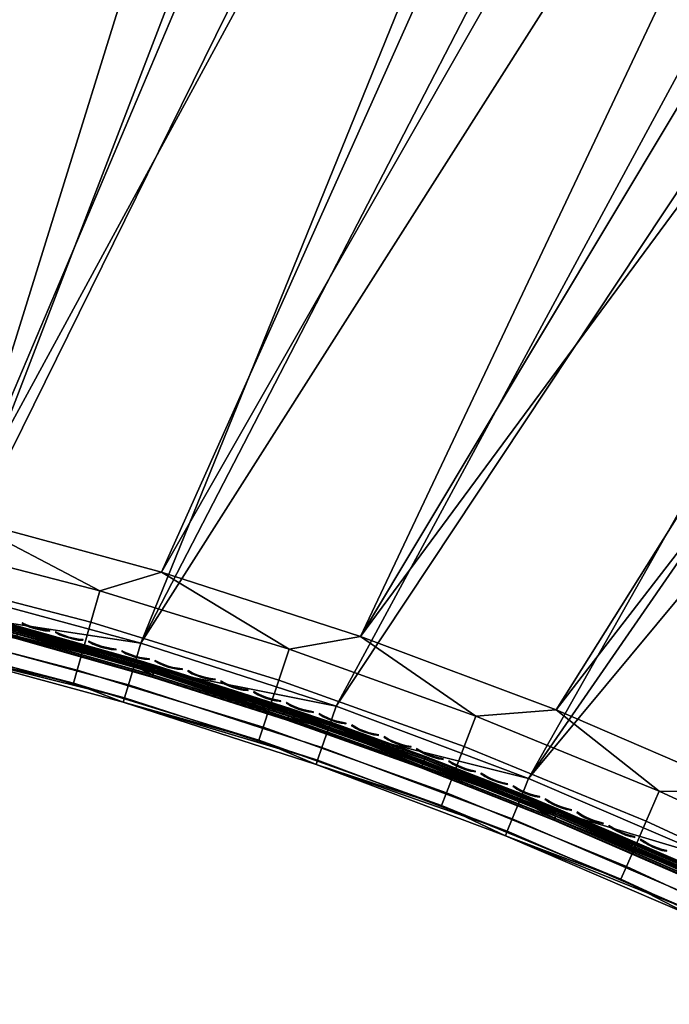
# Model space of a CAD drawing. Header units: inches. Extents: x 0 to 54.6, y -45.5 to 0.
# Tile 7 of 256: x 9.1 to 14.4, y -31.9 to -23.9. Entities that reach past the tile are written whole.
import ezdxf

# ---------------------------------------------------------------- set-up
doc = ezdxf.new("R2010")
doc.units = ezdxf.units.IN
doc.header["$LTSCALE"] = 0.03937
doc.header["$MEASUREMENT"] = 0
for name, color, linetype in [('A-FURN-3-ST', 151, 'Continuous'), ('A-FURN-3-ST-SEAM', 250, 'Continuous'), ('A-FURN-3-STITCH', 15, 'Continuous')]:
    doc.layers.add(name, color=color, linetype=linetype)

msp = doc.modelspace()

# ---------------------------------------------------------------- meshes
at = {"layer": 'A-FURN-3-ST'}
mesh = msp.add_polyface(dxfattribs=at)
corners = [(23.0629, -10.2733, 18), (22.4284, -9.6913, 17.9625), (21.0919, -9.4544, 18), (20.5052, -8.9224, 17.9625), (19.0918, -8.7091, 18), (22.6875, -9.0756, 17.45), (20.742, -8.2978, 17.45), (20.68, -8.4613, 17.6778), (22.6197, -9.2368, 17.6778), (20.5993, -8.6743, 17.8526), (22.5313, -9.4468, 17.8526), (22.5509, -9.4008, 5), (20.6173, -8.6277, 5), (22.6251, -9.2244, 5.0381), (36.7792, -17.9587, 5), (16.2872, -31.4568, 5), (14.7886, -30.727, 5), (28.1686, -12.1281, 5), (13.2573, -30.0683, 5), (26.329, -11.1521, 5), (24.4557, -10.2426, 5), (11.6968, -29.4823, 5), (10.1105, -28.9702, 5), (18.6572, -7.9243, 5), (8.5019, -28.5331, 5), (16.6732, -7.2916, 5), (6.8746, -28.172, 5), (14.6678, -6.7303, 5), (12.6436, -6.2412, 5), (5.2321, -27.8877, 5), (10.6032, -5.8249, 5), (8.5492, -5.4819, 5), (3.5781, -27.6808, 5), (6.4842, -5.2127, 5), (16.5622, -30.9235, 18), (30.6033, -14.2615, 18), (15.0378, -30.1812, 18), (26.9071, -12.1275, 18), (13.4803, -29.5113, 18), (25.0022, -11.1647, 18), (11.893, -28.9153, 18), (10.2795, -28.3945, 18), (8.6434, -27.95, 18), (17.0655, -8.0385, 18), (15.0157, -7.4435, 18), (6.9881, -27.5828, 18), (12.9453, -6.9249, 18), (5.3175, -27.2938, 18), (10.8571, -6.4834, 18), (8.7539, -6.1197, 18), (3.6351, -27.0835, 18), (6.6387, -5.8342, 18)]
mesh.append_faces([[corners[k] for k in face] for face in [(0, 1, 2), (2, 1, 3), (2, 3, 4), (5, 6, 7, 8), (8, 7, 9, 10), (10, 9, 3, 1), (11, 12, 13), (14, 15, 16), (17, 16, 18), (17, 18, 19), (19, 18, 20), (20, 18, 21), (20, 21, 11), (11, 21, 22), (11, 22, 12), (12, 22, 23), (23, 22, 24), (23, 24, 25), (25, 24, 26), (25, 26, 27), (27, 26, 28), (28, 26, 29), (28, 29, 30), (30, 29, 31), (31, 29, 32), (31, 32, 33), (34, 35, 36), (36, 37, 38), (38, 37, 39), (38, 39, 40), (40, 39, 0), (40, 0, 2), (40, 2, 41), (41, 2, 4), (41, 4, 42), (42, 4, 43), (42, 43, 44), (42, 44, 45), (45, 44, 46), (45, 46, 47), (47, 46, 48), (47, 48, 49), (47, 49, 50), (50, 49, 51)]])
mesh = msp.add_polyface(dxfattribs=at)
corners = [(11.3146, -29.0189, 17.9625), (10.2795, -28.3945, 18), (9.777, -28.545, 17.9625), (8.6434, -27.95, 18), (8.2197, -28.1407, 17.9625), (6.9881, -27.5828, 18), (6.5218, -28.463, 17.45), (8.0664, -28.7908, 17.45), (8.1065, -28.6206, 17.6778), (6.5542, -28.2912, 17.6778), (8.1588, -28.3989, 17.8526), (6.5965, -28.0674, 17.8526), (6.6457, -27.8067, 17.9625), (6.7788, -28.6627, 16.9), (8.3831, -29.0188, 16.9), (8.0412, -28.8977, 17.1847), (9.5647, -29.2933, 17.1847), (9.5947, -29.1876, 17.45), (9.6424, -29.0194, 17.6778), (9.7046, -28.8002, 17.8526), (9.9688, -29.4497, 16.9), (11.0689, -29.7569, 17.1847), (11.1036, -29.6526, 17.45), (11.1589, -29.4868, 17.6778), (11.2308, -29.2706, 17.8526), (11.5326, -29.9546, 16.9), (11.5326, -29.9546, 5.5), (9.9688, -29.4497, 5.5), (8.3831, -29.0188, 5.5), (6.7788, -28.6627, 5.5), (11.545, -29.9186, 5.3087), (9.9795, -29.4132, 5.3087), (8.392, -28.9818, 5.3087), (6.7859, -28.6253, 5.3087), (6.8746, -28.172, 5), (8.5019, -28.5331, 5), (6.8378, -28.3598, 5.0381), (8.4563, -28.7189, 5.0381), (8.4177, -28.8765, 5.1464), (6.8067, -28.519, 5.1464), (10.1105, -28.9702, 5), (10.0562, -29.1537, 5.0381), (10.0102, -29.3092, 5.1464), (11.6968, -29.4823, 5), (11.6339, -29.663, 5.0381), (11.5806, -29.8162, 5.1464)]
mesh.append_faces([[corners[k] for k in face] for face in [(0, 1, 2), (2, 1, 3), (2, 3, 4), (4, 3, 5), (6, 7, 8, 9), (9, 8, 10, 11), (11, 10, 4, 12), (13, 14, 15), (15, 14, 16), (15, 16, 17, 7), (7, 17, 18, 8), (8, 18, 19, 10), (10, 19, 2, 4), (14, 20, 16), (16, 20, 21), (16, 21, 22, 17), (17, 22, 23, 18), (18, 23, 24, 19), (19, 24, 0, 2), (20, 25, 21), (26, 25, 27), (27, 25, 20), (27, 20, 28), (28, 20, 14), (28, 14, 29), (29, 14, 13), (30, 26, 27), (30, 27, 31), (31, 27, 28), (31, 28, 32), (32, 28, 29), (32, 29, 33), (34, 35, 36), (36, 35, 37), (36, 37, 38, 39), (39, 38, 32, 33), (35, 40, 37), (37, 40, 41), (37, 41, 42, 38), (38, 42, 31, 32), (40, 43, 41), (41, 43, 44), (41, 44, 45, 42), (42, 45, 30, 31)]])
mesh = msp.add_polyface(dxfattribs=at)
corners = [(15.7783, -30.8475, 17.9625), (15.0378, -30.1812, 18), (14.3183, -30.1713, 17.9625), (13.4803, -29.5113, 18), (12.8294, -29.5614, 17.9625), (11.893, -28.9153, 18), (11.3146, -29.0189, 17.9625), (10.2795, -28.3945, 18), (11.0689, -29.7569, 17.1847), (11.5326, -29.9546, 16.9), (12.5508, -30.2876, 17.1847), (12.5902, -30.185, 17.45), (11.1036, -29.6526, 17.45), (12.6528, -30.0218, 17.6778), (11.1589, -29.4868, 17.6778), (12.7344, -29.8091, 17.8526), (11.2308, -29.2706, 17.8526), (13.071, -30.5323, 16.9), (14.0073, -30.8843, 17.1847), (14.0513, -30.7836, 17.45), (14.1212, -30.6233, 17.6778), (14.2122, -30.4145, 17.8526), (14.5806, -31.1817, 16.9), (15.4356, -31.5458, 17.1847), (15.484, -31.4471, 17.45), (15.561, -31.2902, 17.6778), (15.6614, -31.0857, 17.8526), (16.058, -31.9011, 16.9), (14.5806, -31.1817, 5.5), (13.071, -30.5323, 5.5), (11.5326, -29.9546, 5.5), (16.0754, -31.8673, 5.3087), (14.5964, -31.147, 5.3087), (13.0851, -30.497, 5.3087), (11.545, -29.9186, 5.3087), (11.6968, -29.4823, 5), (13.2573, -30.0683, 5), (11.6339, -29.663, 5.0381), (13.1859, -30.2459, 5.0381), (13.1255, -30.3964, 5.1464), (11.5806, -29.8162, 5.1464), (14.7886, -30.727, 5), (14.7089, -30.901, 5.0381), (14.6414, -31.0485, 5.1464), (16.2872, -31.4568, 5), (16.1995, -31.6268, 5.0381), (16.1251, -31.7709, 5.1464)]
mesh.append_faces([[corners[k] for k in face] for face in [(0, 1, 2), (2, 1, 3), (2, 3, 4), (4, 3, 5), (4, 5, 6), (6, 5, 7), (8, 9, 10), (8, 10, 11, 12), (12, 11, 13, 14), (14, 13, 15, 16), (16, 15, 4, 6), (9, 17, 10), (10, 17, 18), (10, 18, 19, 11), (11, 19, 20, 13), (13, 20, 21, 15), (15, 21, 2, 4), (17, 22, 18), (18, 22, 23), (18, 23, 24, 19), (19, 24, 25, 20), (20, 25, 26, 21), (21, 26, 0, 2), (22, 27, 23), (28, 27, 22), (28, 22, 29), (29, 22, 17), (29, 17, 30), (30, 17, 9), (31, 28, 32), (32, 28, 29), (32, 29, 33), (33, 29, 30), (33, 30, 34), (35, 36, 37), (37, 36, 38), (37, 38, 39, 40), (40, 39, 33, 34), (36, 41, 38), (38, 41, 42), (38, 42, 43, 39), (39, 43, 32, 33), (41, 44, 42), (42, 45, 46, 43), (43, 46, 31, 32)]])
at = {"layer": 'A-FURN-3-ST-SEAM'}
mesh = msp.add_polyface(dxfattribs=at)
corners = [(11.6388, -29.6521, 17.7271), (12.4125, -29.9124, 17.7208), (11.3225, -29.5239, 17.7208), (10.0608, -29.1427, 17.7271), (10.224, -29.1723, 17.7208), (9.1187, -28.8579, 17.7208), (10.2281, -29.1582, 17.7078), (9.1224, -28.8437, 17.7078), (10.2305, -29.1501, 17.6902), (9.1245, -28.8354, 17.6902), (10.0729, -29.1017, 17.6706), (11.3298, -29.5019, 17.6902), (11.6528, -29.6117, 17.6706), (8.4707, -28.6664, 17.6706), (8.0137, -28.5581, 17.6902), (8.0118, -28.5664, 17.7078), (8.0086, -28.5807, 17.7208), (8.4606, -28.708, 17.7271), (11.3271, -29.51, 17.7078), (12.4187, -29.8956, 17.6522), (11.3281, -29.5069, 17.6522), (10.229, -29.1551, 17.6522), (9.1232, -28.8406, 17.6522), (10.2254, -29.1675, 17.6377), (9.12, -28.8531, 17.6377), (10.2204, -29.1843, 17.6292), (9.1156, -28.87, 17.6292), (10.0571, -29.1556, 17.628), (11.3186, -29.5357, 17.6292), (11.6345, -29.6648, 17.628), (12.4082, -29.9242, 17.6292), (8.4575, -28.721, 17.628), (8.0059, -28.5929, 17.6292), (8.0097, -28.5758, 17.6377), (8.0126, -28.5632, 17.6522), (11.3241, -29.5191, 17.6377), (12.3931, -29.9645, 17.6379), (11.3049, -29.5766, 17.6379), (10.2081, -29.2256, 17.6379), (9.1046, -28.9117, 17.6379), (10.204, -29.2393, 17.6553), (9.101, -28.9255, 17.6553), (10.2026, -29.2444, 17.6772), (9.0997, -28.9306, 17.6772), (10.2038, -29.2402, 17.698), (9.1008, -28.9264, 17.698), (10.2073, -29.2282, 17.7151), (9.1039, -28.9143, 17.7151), (10.2126, -29.2104, 17.7254), (9.1086, -28.8963, 17.7254), (11.3099, -29.5615, 17.7254), (12.3986, -29.9497, 17.7254), (7.9998, -28.6194, 17.7254), (7.9957, -28.6375, 17.7151), (7.9929, -28.6498, 17.698), (7.992, -28.654, 17.6772), (7.9931, -28.6489, 17.6553), (7.9963, -28.6349, 17.6379), (11.304, -29.5792, 17.7151), (11.3001, -29.5911, 17.698), (11.2987, -29.5952, 17.6772), (11.3004, -29.5902, 17.6553)]
mesh.append_faces([[corners[k] for k in face] for face in [(0, 1, 2), (0, 2, 3), (3, 2, 4), (3, 4, 5), (5, 4, 6, 7), (7, 6, 8, 9), (9, 8, 10), (10, 8, 11), (10, 11, 12), (10, 13, 9), (9, 13, 14), (9, 14, 15, 7), (7, 15, 16, 5), (5, 16, 17), (17, 3, 5), (18, 11, 8, 6), (2, 18, 6, 4), (12, 19, 20), (12, 20, 10), (10, 20, 21), (10, 21, 22), (22, 21, 23, 24), (24, 23, 25, 26), (26, 25, 27), (27, 25, 28), (27, 28, 29), (29, 28, 30), (27, 31, 26), (26, 31, 32), (26, 32, 33, 24), (24, 33, 34, 22), (22, 34, 13), (13, 10, 22), (35, 28, 25, 23), (20, 35, 23, 21), (29, 36, 37), (29, 37, 27), (27, 37, 38), (27, 38, 39), (39, 38, 40, 41), (41, 40, 42, 43), (43, 42, 44, 45), (45, 44, 46, 47), (47, 46, 48, 49), (49, 48, 3), (3, 48, 50), (3, 50, 0), (0, 50, 51), (3, 17, 49), (49, 52, 53, 47), (47, 53, 54, 45), (45, 54, 55, 43), (43, 55, 56, 41), (41, 56, 57, 39), (31, 27, 39), (58, 50, 48, 46), (59, 58, 46, 44), (60, 59, 44, 42), (61, 60, 42, 40), (37, 61, 40, 38)]])
mesh = msp.add_polyface(dxfattribs=at)
corners = [(14.7145, -30.8901, 17.7271), (15.6127, -31.2963, 17.7208), (14.5594, -30.7991, 17.7208), (13.4921, -30.3377, 17.7208), (14.5653, -30.7857, 17.7078), (13.4976, -30.3241, 17.7078), (14.5688, -30.7779, 17.6902), (13.5008, -30.3162, 17.6902), (14.7323, -30.8511, 17.6706), (15.6228, -31.2754, 17.6902), (13.2071, -30.1952, 17.6706), (12.4205, -29.8907, 17.6902), (12.4175, -29.8987, 17.7078), (12.4125, -29.9124, 17.7208), (13.1912, -30.235, 17.7271), (11.6388, -29.6521, 17.7271), (11.6528, -29.6117, 17.6706), (11.3298, -29.5019, 17.6902), (11.3271, -29.51, 17.7078), (11.3225, -29.5239, 17.7208), (15.6072, -31.3076, 17.6292), (14.709, -30.9022, 17.628), (14.5543, -30.8106, 17.6292), (13.4874, -30.3492, 17.6292), (13.4939, -30.333, 17.6377), (14.5614, -30.7946, 17.6377), (13.4988, -30.3211, 17.6522), (14.5667, -30.7828, 17.6522), (12.4187, -29.8956, 17.6522), (11.6345, -29.6648, 17.628), (12.4082, -29.9242, 17.6292), (13.1863, -30.2474, 17.628), (15.6205, -31.2802, 17.6522), (12.4142, -29.9078, 17.6377), (11.3186, -29.5357, 17.6292), (11.3241, -29.5191, 17.6377), (11.3281, -29.5069, 17.6522), (15.5951, -31.332, 17.7254), (14.5431, -30.8354, 17.7254), (15.5816, -31.36, 17.698), (14.5304, -30.8638, 17.698), (14.5287, -30.8678, 17.6772), (15.5797, -31.3639, 17.6772), (15.5882, -31.3463, 17.6379), (14.5366, -30.8499, 17.6379), (13.471, -30.3891, 17.6379), (12.3931, -29.9645, 17.6379), (12.3986, -29.9497, 17.7254), (13.4769, -30.3744, 17.7254), (14.5355, -30.8523, 17.7151), (13.47, -30.3916, 17.7151), (12.3922, -29.9671, 17.7151), (11.3099, -29.5615, 17.7254), (11.304, -29.5792, 17.7151), (13.4653, -30.4033, 17.698), (12.3879, -29.9789, 17.698), (11.3001, -29.5911, 17.698), (13.4636, -30.4073, 17.6772), (12.3864, -29.9829, 17.6772), (11.2987, -29.5952, 17.6772), (14.5308, -30.863, 17.6553), (13.4656, -30.4024, 17.6553), (12.3882, -29.978, 17.6553), (11.3004, -29.5902, 17.6553), (11.3049, -29.5766, 17.6379)]
mesh.append_faces([[corners[k] for k in face] for face in [(0, 1, 2), (0, 2, 3), (3, 2, 4, 5), (5, 4, 6, 7), (7, 6, 8), (8, 6, 9), (8, 10, 7), (7, 10, 11), (7, 11, 12, 5), (5, 12, 13, 3), (3, 13, 14), (14, 13, 15), (16, 17, 11), (16, 11, 10), (14, 0, 3), (12, 11, 17, 18), (13, 12, 18, 19), (20, 21, 22), (22, 21, 23), (22, 23, 24, 25), (25, 24, 26, 27), (27, 26, 8), (8, 26, 10), (10, 26, 28), (10, 28, 16), (29, 30, 31), (31, 30, 23), (31, 23, 21), (27, 8, 32), (30, 33, 24, 23), (33, 28, 26, 24), (33, 30, 34, 35), (28, 33, 35, 36), (37, 0, 38), (39, 40, 41, 42), (43, 44, 21), (21, 44, 45), (21, 45, 31), (31, 45, 46), (31, 46, 29), (15, 47, 14), (14, 47, 48), (14, 48, 0), (0, 48, 38), (49, 38, 48, 50), (50, 48, 47, 51), (51, 47, 52, 53), (40, 49, 50, 54), (54, 50, 51, 55), (55, 51, 53, 56), (41, 40, 54, 57), (57, 54, 55, 58), (58, 55, 56, 59), (60, 41, 57, 61), (61, 57, 58, 62), (62, 58, 59, 63), (44, 60, 61, 45), (45, 61, 62, 46), (46, 62, 63, 64)]])
at = {"layer": 'A-FURN-3-STITCH'}
mesh = msp.add_polymesh((7, 4), dxfattribs=at)
for k, corner in enumerate([(9.1487, -28.8039, 17.7447), (9.1483, -28.8053, 17.7425), (9.1475, -28.8081, 17.7382), (9.1471, -28.8095, 17.736), (9.184, -28.8201, 17.749), (9.1826, -28.8251, 17.7493), (9.1818, -28.8279, 17.745), (9.1824, -28.8257, 17.7404), (9.2204, -28.8341, 17.7516), (9.219, -28.8391, 17.752), (9.2183, -28.8419, 17.7477), (9.2189, -28.8397, 17.743), (9.2577, -28.8456, 17.7525), (9.2564, -28.8506, 17.7529), (9.2556, -28.8534, 17.7486), (9.2562, -28.8512, 17.7439), (9.2958, -28.8547, 17.7517), (9.2944, -28.8597, 17.7521), (9.2936, -28.8626, 17.7477), (9.2942, -28.8604, 17.7431), (9.3342, -28.8613, 17.7492), (9.3328, -28.8663, 17.7495), (9.3321, -28.8692, 17.7452), (9.3327, -28.867, 17.7405), (9.3729, -28.8654, 17.7449), (9.3725, -28.8668, 17.7428), (9.3717, -28.8697, 17.7385), (9.3713, -28.871, 17.7363)]):
    mesh.set_mesh_vertex(divmod(k, 4), corner)
mesh = msp.add_polymesh((7, 4), dxfattribs=at)
for k, corner in enumerate([(9.4189, -28.8773, 17.7447), (9.4185, -28.8787, 17.7425), (9.4177, -28.8815, 17.7382), (9.4173, -28.8829, 17.736), (9.4541, -28.8938, 17.749), (9.4527, -28.8988, 17.7493), (9.4519, -28.9016, 17.745), (9.4525, -28.8995, 17.7404), (9.4904, -28.9081, 17.7516), (9.489, -28.9131, 17.752), (9.4882, -28.9159, 17.7477), (9.4888, -28.9137, 17.743), (9.5277, -28.9199, 17.7525), (9.5262, -28.9249, 17.7529), (9.5255, -28.9277, 17.7486), (9.5261, -28.9255, 17.7439), (9.5656, -28.9293, 17.7517), (9.5642, -28.9343, 17.7521), (9.5634, -28.9371, 17.7477), (9.564, -28.935, 17.7431), (9.604, -28.9363, 17.7492), (9.6026, -28.9412, 17.7495), (9.6018, -28.9441, 17.7452), (9.6024, -28.9419, 17.7405), (9.6426, -28.9406, 17.7449), (9.6422, -28.9421, 17.7428), (9.6414, -28.9449, 17.7385), (9.6411, -28.9462, 17.7363)]):
    mesh.set_mesh_vertex(divmod(k, 4), corner)
mesh = msp.add_polymesh((7, 4), dxfattribs=at)
for k, corner in enumerate([(9.6886, -28.9529, 17.7447), (9.6882, -28.9543, 17.7425), (9.6874, -28.9571, 17.7382), (9.6869, -28.9585, 17.736), (9.7236, -28.9697, 17.749), (9.7222, -28.9747, 17.7493), (9.7214, -28.9775, 17.745), (9.722, -28.9753, 17.7404), (9.7598, -28.9842, 17.7516), (9.7584, -28.9892, 17.752), (9.7576, -28.992, 17.7477), (9.7582, -28.9898, 17.743), (9.797, -28.9964, 17.7525), (9.7955, -29.0014, 17.7529), (9.7947, -29.0042, 17.7486), (9.7954, -29.002, 17.7439), (9.8349, -29.0061, 17.7517), (9.8334, -29.0111, 17.7521), (9.8326, -29.0139, 17.7477), (9.8332, -29.0117, 17.7431), (9.8732, -29.0133, 17.7492), (9.8717, -29.0183, 17.7495), (9.8709, -29.0211, 17.7452), (9.8716, -29.0189, 17.7405), (9.9118, -29.018, 17.7449), (9.9114, -29.0194, 17.7428), (9.9106, -29.0222, 17.7385), (9.9102, -29.0236, 17.7363)]):
    mesh.set_mesh_vertex(divmod(k, 4), corner)
mesh = msp.add_polymesh((7, 4), dxfattribs=at)
for k, corner in enumerate([(9.9576, -29.0306, 17.7447), (9.9572, -29.032, 17.7425), (9.9564, -29.0348, 17.7382), (9.956, -29.0362, 17.736), (9.9925, -29.0477, 17.749), (9.991, -29.0527, 17.7493), (9.9902, -29.0555, 17.745), (9.9909, -29.0533, 17.7404), (10.0286, -29.0625, 17.7516), (10.0271, -29.0675, 17.752), (10.0263, -29.0703, 17.7477), (10.027, -29.0681, 17.743), (10.0657, -29.0749, 17.7525), (10.0642, -29.0799, 17.7529), (10.0634, -29.0827, 17.7486), (10.064, -29.0805, 17.7439), (10.1035, -29.085, 17.7517), (10.102, -29.0899, 17.7521), (10.1012, -29.0927, 17.7477), (10.1018, -29.0905, 17.7431), (10.1418, -29.0925, 17.7492), (10.1403, -29.0974, 17.7495), (10.1394, -29.1002, 17.7452), (10.1401, -29.0981, 17.7405), (10.1803, -29.0974, 17.7449), (10.1799, -29.0989, 17.7428), (10.1791, -29.1017, 17.7385), (10.1787, -29.103, 17.7363)]):
    mesh.set_mesh_vertex(divmod(k, 4), corner)
mesh = msp.add_polymesh((7, 4), dxfattribs=at)
for k, corner in enumerate([(10.2261, -29.1105, 17.7447), (10.2256, -29.1118, 17.7425), (10.2248, -29.1146, 17.7382), (10.2243, -29.116, 17.736), (10.2608, -29.1278, 17.749), (10.2593, -29.1328, 17.7493), (10.2584, -29.1356, 17.745), (10.2591, -29.1334, 17.7404), (10.2968, -29.1429, 17.7516), (10.2953, -29.1479, 17.752), (10.2944, -29.1507, 17.7477), (10.2951, -29.1485, 17.743), (10.3338, -29.1556, 17.7525), (10.3322, -29.1606, 17.7529), (10.3314, -29.1634, 17.7486), (10.3321, -29.1612, 17.7439), (10.3715, -29.1659, 17.7517), (10.3699, -29.1709, 17.7521), (10.3691, -29.1737, 17.7477), (10.3698, -29.1715, 17.7431), (10.4097, -29.1738, 17.7492), (10.4082, -29.1787, 17.7495), (10.4073, -29.1815, 17.7452), (10.408, -29.1793, 17.7405), (10.4482, -29.179, 17.7449), (10.4478, -29.1805, 17.7428), (10.4469, -29.1833, 17.7385), (10.4465, -29.1846, 17.7363)]):
    mesh.set_mesh_vertex(divmod(k, 4), corner)
mesh = msp.add_polymesh((7, 4), dxfattribs=at)
for k, corner in enumerate([(10.4938, -29.1924, 17.7447), (10.4934, -29.1938, 17.7425), (10.4925, -29.1966, 17.7382), (10.4921, -29.198, 17.736), (10.5285, -29.21, 17.749), (10.5269, -29.215, 17.7493), (10.526, -29.2178, 17.745), (10.5267, -29.2156, 17.7404), (10.5643, -29.2254, 17.7516), (10.5628, -29.2304, 17.752), (10.5619, -29.2332, 17.7477), (10.5626, -29.231, 17.743), (10.6012, -29.2384, 17.7525), (10.5996, -29.2434, 17.7529), (10.5987, -29.2462, 17.7486), (10.5994, -29.244, 17.7439), (10.6388, -29.2491, 17.7517), (10.6372, -29.254, 17.7521), (10.6364, -29.2568, 17.7477), (10.6371, -29.2546, 17.7431), (10.677, -29.2572, 17.7492), (10.6754, -29.2621, 17.7495), (10.6745, -29.2649, 17.7452), (10.6752, -29.2627, 17.7405), (10.7155, -29.2628, 17.7449), (10.715, -29.2642, 17.7428), (10.7141, -29.267, 17.7385), (10.7137, -29.2683, 17.7363)]):
    mesh.set_mesh_vertex(divmod(k, 4), corner)
mesh = msp.add_polymesh((7, 4), dxfattribs=at)
for k, corner in enumerate([(10.761, -29.2765, 17.7447), (10.7605, -29.2779, 17.7425), (10.7596, -29.2806, 17.7382), (10.7592, -29.2821, 17.736), (10.7955, -29.2944, 17.749), (10.7939, -29.2993, 17.7493), (10.793, -29.3021, 17.745), (10.7937, -29.2999, 17.7404), (10.8312, -29.3101, 17.7516), (10.8296, -29.315, 17.752), (10.8287, -29.3178, 17.7477), (10.8294, -29.3156, 17.743), (10.868, -29.3234, 17.7525), (10.8663, -29.3283, 17.7529), (10.8654, -29.3311, 17.7486), (10.8662, -29.3289, 17.7439), (10.9055, -29.3343, 17.7517), (10.9039, -29.3392, 17.7521), (10.903, -29.342, 17.7477), (10.9037, -29.3398, 17.7431), (10.9436, -29.3427, 17.7492), (10.942, -29.3476, 17.7495), (10.9411, -29.3504, 17.7452), (10.9418, -29.3483, 17.7405), (10.982, -29.3486, 17.7449), (10.9816, -29.35, 17.7428), (10.9807, -29.3528, 17.7385), (10.9802, -29.3541, 17.7363)]):
    mesh.set_mesh_vertex(divmod(k, 4), corner)
mesh = msp.add_polymesh((7, 4), dxfattribs=at)
for k, corner in enumerate([(11.0274, -29.3627, 17.7447), (11.027, -29.3641, 17.7425), (11.0261, -29.3668, 17.7382), (11.0256, -29.3682, 17.736), (11.0618, -29.3809, 17.749), (11.0601, -29.3858, 17.7493), (11.0592, -29.3886, 17.745), (11.0599, -29.3864, 17.7404), (11.0974, -29.3968, 17.7516), (11.0958, -29.4017, 17.752), (11.0948, -29.4045, 17.7477), (11.0956, -29.4023, 17.743), (11.134, -29.4104, 17.7525), (11.1324, -29.4153, 17.7529), (11.1315, -29.4181, 17.7486), (11.1322, -29.4159, 17.7439), (11.1715, -29.4216, 17.7517), (11.1698, -29.4265, 17.7521), (11.1689, -29.4293, 17.7477), (11.1697, -29.4271, 17.7431), (11.2095, -29.4303, 17.7492), (11.2079, -29.4353, 17.7495), (11.207, -29.438, 17.7452), (11.2077, -29.4359, 17.7405), (11.2479, -29.4365, 17.7449), (11.2474, -29.4379, 17.7428), (11.2465, -29.4407, 17.7385), (11.2461, -29.4421, 17.7363)]):
    mesh.set_mesh_vertex(divmod(k, 4), corner)
mesh = msp.add_polymesh((7, 4), dxfattribs=at)
for k, corner in enumerate([(11.2932, -29.451, 17.7447), (11.2927, -29.4523, 17.7425), (11.2918, -29.4551, 17.7382), (11.2913, -29.4565, 17.736), (11.3274, -29.4694, 17.749), (11.3257, -29.4743, 17.7493), (11.3248, -29.4771, 17.745), (11.3255, -29.4749, 17.7404), (11.3629, -29.4856, 17.7516), (11.3612, -29.4906, 17.752), (11.3603, -29.4933, 17.7477), (11.361, -29.4912, 17.743), (11.3994, -29.4995, 17.7525), (11.3977, -29.5045, 17.7529), (11.3968, -29.5072, 17.7486), (11.3975, -29.5051, 17.7439), (11.4368, -29.511, 17.7517), (11.4351, -29.516, 17.7521), (11.4342, -29.5187, 17.7477), (11.4349, -29.5166, 17.7431), (11.4748, -29.5201, 17.7492), (11.4731, -29.525, 17.7495), (11.4721, -29.5277, 17.7452), (11.4729, -29.5256, 17.7405), (11.5131, -29.5266, 17.7449), (11.5126, -29.528, 17.7428), (11.5117, -29.5307, 17.7385), (11.5112, -29.5321, 17.7363)]):
    mesh.set_mesh_vertex(divmod(k, 4), corner)
mesh = msp.add_polymesh((7, 4), dxfattribs=at)
for k, corner in enumerate([(11.5583, -29.5414, 17.7447), (11.5578, -29.5427, 17.7425), (11.5568, -29.5455, 17.7382), (11.5563, -29.5469, 17.736), (11.5923, -29.5601, 17.749), (11.5906, -29.565, 17.7493), (11.5896, -29.5677, 17.745), (11.5904, -29.5656, 17.7404), (11.6277, -29.5766, 17.7516), (11.626, -29.5815, 17.752), (11.625, -29.5842, 17.7477), (11.6258, -29.5821, 17.743), (11.6641, -29.5908, 17.7525), (11.6624, -29.5957, 17.7529), (11.6614, -29.5984, 17.7486), (11.6622, -29.5963, 17.7439), (11.7014, -29.6026, 17.7517), (11.6997, -29.6075, 17.7521), (11.6987, -29.6102, 17.7477), (11.6995, -29.6081, 17.7431), (11.7393, -29.6119, 17.7492), (11.7375, -29.6168, 17.7495), (11.7366, -29.6195, 17.7452), (11.7373, -29.6174, 17.7405), (11.7775, -29.6187, 17.7449), (11.777, -29.6201, 17.7428), (11.7761, -29.6229, 17.7385), (11.7756, -29.6242, 17.7363)]):
    mesh.set_mesh_vertex(divmod(k, 4), corner)
mesh = msp.add_polymesh((7, 4), dxfattribs=at)
for k, corner in enumerate([(11.8226, -29.6339, 17.7447), (11.8221, -29.6352, 17.7425), (11.8211, -29.638, 17.7382), (11.8206, -29.6394, 17.736), (11.8565, -29.6528, 17.749), (11.8548, -29.6577, 17.7493), (11.8538, -29.6605, 17.745), (11.8545, -29.6583, 17.7404), (11.8917, -29.6696, 17.7516), (11.89, -29.6745, 17.752), (11.889, -29.6773, 17.7477), (11.8898, -29.6751, 17.743), (11.9281, -29.6841, 17.7525), (11.9263, -29.689, 17.7529), (11.9253, -29.6917, 17.7486), (11.9261, -29.6896, 17.7439), (11.9652, -29.6962, 17.7517), (11.9635, -29.7011, 17.7521), (11.9625, -29.7038, 17.7477), (11.9633, -29.7017, 17.7431), (12.003, -29.7058, 17.7492), (12.0013, -29.7107, 17.7495), (12.0003, -29.7134, 17.7452), (12.0011, -29.7113, 17.7405), (12.0413, -29.7129, 17.7449), (12.0408, -29.7143, 17.7428), (12.0398, -29.7171, 17.7385), (12.0393, -29.7184, 17.7363)]):
    mesh.set_mesh_vertex(divmod(k, 4), corner)
mesh = msp.add_polymesh((7, 4), dxfattribs=at)
for k, corner in enumerate([(12.0862, -29.7284, 17.7447), (12.0857, -29.7298, 17.7425), (12.0847, -29.7325, 17.7382), (12.0842, -29.7339, 17.736), (12.12, -29.7477, 17.749), (12.1182, -29.7526, 17.7493), (12.1172, -29.7553, 17.745), (12.118, -29.7532, 17.7404), (12.1551, -29.7647, 17.7516), (12.1533, -29.7696, 17.752), (12.1522, -29.7724, 17.7477), (12.153, -29.7702, 17.743), (12.1913, -29.7795, 17.7525), (12.1894, -29.7844, 17.7529), (12.1884, -29.7871, 17.7486), (12.1892, -29.785, 17.7439), (12.2283, -29.7919, 17.7517), (12.2265, -29.7968, 17.7521), (12.2255, -29.7995, 17.7477), (12.2263, -29.7974, 17.7431), (12.2661, -29.8018, 17.7492), (12.2643, -29.8067, 17.7495), (12.2633, -29.8094, 17.7452), (12.2641, -29.8073, 17.7405), (12.3042, -29.8092, 17.7449), (12.3037, -29.8106, 17.7428), (12.3027, -29.8134, 17.7385), (12.3022, -29.8147, 17.7363)]):
    mesh.set_mesh_vertex(divmod(k, 4), corner)
mesh = msp.add_polymesh((7, 4), dxfattribs=at)
for k, corner in enumerate([(12.349, -29.8251, 17.7447), (12.3485, -29.8264, 17.7425), (12.3475, -29.8292, 17.7382), (12.347, -29.8306, 17.736), (12.3827, -29.8446, 17.749), (12.3808, -29.8495, 17.7493), (12.3798, -29.8522, 17.745), (12.3806, -29.8501, 17.7404), (12.4176, -29.8619, 17.7516), (12.4158, -29.8668, 17.752), (12.4147, -29.8695, 17.7477), (12.4155, -29.8674, 17.743), (12.4537, -29.877, 17.7525), (12.4518, -29.8819, 17.7529), (12.4508, -29.8846, 17.7486), (12.4516, -29.8825, 17.7439), (12.4907, -29.8897, 17.7517), (12.4888, -29.8945, 17.7521), (12.4878, -29.8973, 17.7477), (12.4886, -29.8951, 17.7431), (12.5283, -29.8999, 17.7492), (12.5265, -29.9047, 17.7495), (12.5255, -29.9075, 17.7452), (12.5263, -29.9054, 17.7405), (12.5664, -29.9076, 17.7449), (12.5659, -29.909, 17.7428), (12.5649, -29.9117, 17.7385), (12.5644, -29.9131, 17.7363)]):
    mesh.set_mesh_vertex(divmod(k, 4), corner)
mesh = msp.add_polymesh((7, 4), dxfattribs=at)
for k, corner in enumerate([(12.6111, -29.9238, 17.7447), (12.6106, -29.9252, 17.7425), (12.6095, -29.9279, 17.7382), (12.609, -29.9293, 17.736), (12.6446, -29.9436, 17.749), (12.6427, -29.9485, 17.7493), (12.6416, -29.9512, 17.745), (12.6425, -29.9491, 17.7404), (12.6794, -29.9612, 17.7516), (12.6775, -29.9661, 17.752), (12.6765, -29.9688, 17.7477), (12.6773, -29.9667, 17.743), (12.7153, -29.9766, 17.7525), (12.7135, -29.9814, 17.7529), (12.7124, -29.9841, 17.7486), (12.7132, -29.982, 17.7439), (12.7522, -29.9895, 17.7517), (12.7503, -29.9944, 17.7521), (12.7493, -29.9971, 17.7477), (12.7501, -29.995, 17.7431), (12.7898, -30, 17.7492), (12.7879, -30.0049, 17.7495), (12.7869, -30.0076, 17.7452), (12.7877, -30.0055, 17.7405), (12.8278, -30.008, 17.7449), (12.8273, -30.0094, 17.7428), (12.8262, -30.0122, 17.7385), (12.8257, -30.0135, 17.7363)]):
    mesh.set_mesh_vertex(divmod(k, 4), corner)
mesh = msp.add_polymesh((7, 4), dxfattribs=at)
for k, corner in enumerate([(12.8724, -30.0246, 17.7447), (12.8719, -30.026, 17.7425), (12.8708, -30.0287, 17.7382), (12.8703, -30.0301, 17.736), (12.9057, -30.0447, 17.749), (12.9038, -30.0495, 17.7493), (12.9027, -30.0522, 17.745), (12.9035, -30.0501, 17.7404), (12.9404, -30.0626, 17.7516), (12.9384, -30.0674, 17.752), (12.9374, -30.0701, 17.7477), (12.9382, -30.068, 17.743), (12.9762, -30.0782, 17.7525), (12.9743, -30.083, 17.7529), (12.9732, -30.0857, 17.7486), (12.9741, -30.0836, 17.7439), (13.013, -30.0914, 17.7517), (13.0111, -30.0963, 17.7521), (13.01, -30.099, 17.7477), (13.0108, -30.0969, 17.7431), (13.0505, -30.1023, 17.7492), (13.0486, -30.1071, 17.7495), (13.0475, -30.1098, 17.7452), (13.0483, -30.1077, 17.7405), (13.0884, -30.1106, 17.7449), (13.0879, -30.112, 17.7428), (13.0868, -30.1147, 17.7385), (13.0863, -30.116, 17.7363)]):
    mesh.set_mesh_vertex(divmod(k, 4), corner)
mesh = msp.add_polymesh((7, 4), dxfattribs=at)
for k, corner in enumerate([(13.1329, -30.1275, 17.7447), (13.1323, -30.1288, 17.7425), (13.1312, -30.1315, 17.7382), (13.1307, -30.1329, 17.736), (13.166, -30.1478, 17.749), (13.1641, -30.1526, 17.7493), (13.163, -30.1553, 17.745), (13.1638, -30.1532, 17.7404), (13.2005, -30.166, 17.7516), (13.1986, -30.1708, 17.752), (13.1975, -30.1735, 17.7477), (13.1984, -30.1714, 17.743), (13.2363, -30.1819, 17.7525), (13.2343, -30.1867, 17.7529), (13.2332, -30.1894, 17.7486), (13.2341, -30.1873, 17.7439), (13.2729, -30.1954, 17.7517), (13.271, -30.2002, 17.7521), (13.2699, -30.2029, 17.7477), (13.2707, -30.2008, 17.7431), (13.3103, -30.2065, 17.7492), (13.3084, -30.2113, 17.7495), (13.3073, -30.2141, 17.7452), (13.3081, -30.2119, 17.7405), (13.3482, -30.2151, 17.7449), (13.3477, -30.2165, 17.7428), (13.3466, -30.2192, 17.7385), (13.346, -30.2206, 17.7363)]):
    mesh.set_mesh_vertex(divmod(k, 4), corner)
mesh = msp.add_polymesh((7, 4), dxfattribs=at)
for k, corner in enumerate([(13.3925, -30.2324, 17.7447), (13.392, -30.2338, 17.7425), (13.3909, -30.2365, 17.7382), (13.3903, -30.2378, 17.736), (13.4255, -30.253, 17.749), (13.4235, -30.2578, 17.7493), (13.4224, -30.2605, 17.745), (13.4233, -30.2584, 17.7404), (13.4599, -30.2714, 17.7516), (13.4579, -30.2762, 17.752), (13.4568, -30.2789, 17.7477), (13.4577, -30.2768, 17.743), (13.4955, -30.2876, 17.7525), (13.4935, -30.2924, 17.7529), (13.4924, -30.2951, 17.7486), (13.4932, -30.293, 17.7439), (13.532, -30.3015, 17.7517), (13.53, -30.3063, 17.7521), (13.5289, -30.3089, 17.7477), (13.5298, -30.3068, 17.7431), (13.5693, -30.3129, 17.7492), (13.5674, -30.3177, 17.7495), (13.5662, -30.3204, 17.7452), (13.5671, -30.3183, 17.7405), (13.6072, -30.3218, 17.7449), (13.6066, -30.3232, 17.7428), (13.6055, -30.3259, 17.7385), (13.605, -30.3272, 17.7363)]):
    mesh.set_mesh_vertex(divmod(k, 4), corner)
mesh = msp.add_polymesh((7, 4), dxfattribs=at)
for k, corner in enumerate([(13.6513, -30.3394, 17.7447), (13.6508, -30.3407, 17.7425), (13.6496, -30.3434, 17.7382), (13.6491, -30.3448, 17.736), (13.6842, -30.3602, 17.749), (13.6821, -30.365, 17.7493), (13.681, -30.3677, 17.745), (13.6819, -30.3656, 17.7404), (13.7184, -30.3789, 17.7516), (13.7164, -30.3837, 17.752), (13.7152, -30.3864, 17.7477), (13.7161, -30.3843, 17.743), (13.7538, -30.3954, 17.7525), (13.7518, -30.4002, 17.7529), (13.7507, -30.4029, 17.7486), (13.7516, -30.4008, 17.7439), (13.7903, -30.4095, 17.7517), (13.7883, -30.4143, 17.7521), (13.7871, -30.417, 17.7477), (13.788, -30.4149, 17.7431), (13.8275, -30.4212, 17.7492), (13.8255, -30.426, 17.7495), (13.8243, -30.4287, 17.7452), (13.8252, -30.4266, 17.7405), (13.8653, -30.4304, 17.7449), (13.8647, -30.4318, 17.7428), (13.8636, -30.4345, 17.7385), (13.863, -30.4358, 17.7363)]):
    mesh.set_mesh_vertex(divmod(k, 4), corner)
mesh = msp.add_polymesh((7, 4), dxfattribs=at)
for k, corner in enumerate([(13.9093, -30.4484, 17.7447), (13.9087, -30.4498, 17.7425), (13.9076, -30.4524, 17.7382), (13.907, -30.4538, 17.736), (13.9419, -30.4695, 17.749), (13.9399, -30.4743, 17.7493), (13.9387, -30.477, 17.745), (13.9396, -30.4749, 17.7404), (13.976, -30.4885, 17.7516), (13.974, -30.4933, 17.752), (13.9728, -30.4959, 17.7477), (13.9737, -30.4938, 17.743), (14.0114, -30.5052, 17.7525), (14.0093, -30.51, 17.7529), (14.0081, -30.5127, 17.7486), (14.009, -30.5106, 17.7439), (14.0477, -30.5197, 17.7517), (14.0456, -30.5244, 17.7521), (14.0445, -30.5271, 17.7477), (14.0454, -30.525, 17.7431), (14.0848, -30.5317, 17.7492), (14.0828, -30.5364, 17.7495), (14.0816, -30.5391, 17.7452), (14.0825, -30.537, 17.7405), (14.1225, -30.5412, 17.7449), (14.1219, -30.5425, 17.7428), (14.1208, -30.5452, 17.7385), (14.1202, -30.5465, 17.7363)]):
    mesh.set_mesh_vertex(divmod(k, 4), corner)
mesh = msp.add_polymesh((7, 4), dxfattribs=at)
for k, corner in enumerate([(14.1664, -30.5595, 17.7447), (14.1658, -30.5608, 17.7425), (14.1646, -30.5635, 17.7382), (14.164, -30.5648, 17.736), (14.1989, -30.5808, 17.749), (14.1968, -30.5856, 17.7493), (14.1956, -30.5883, 17.745), (14.1965, -30.5862, 17.7404), (14.2328, -30.6001, 17.7516), (14.2307, -30.6048, 17.752), (14.2295, -30.6075, 17.7477), (14.2304, -30.6054, 17.743), (14.268, -30.6171, 17.7525), (14.2659, -30.6219, 17.7529), (14.2647, -30.6245, 17.7486), (14.2656, -30.6224, 17.7439), (14.3042, -30.6318, 17.7517), (14.3021, -30.6366, 17.7521), (14.3009, -30.6392, 17.7477), (14.3019, -30.6371, 17.7431), (14.3413, -30.6441, 17.7492), (14.3391, -30.6488, 17.7495), (14.338, -30.6515, 17.7452), (14.3389, -30.6494, 17.7405), (14.3789, -30.6539, 17.7449), (14.3783, -30.6553, 17.7428), (14.3771, -30.6579, 17.7385), (14.3765, -30.6592, 17.7363)]):
    mesh.set_mesh_vertex(divmod(k, 4), corner)

doc.saveas('drawing.dxf')
